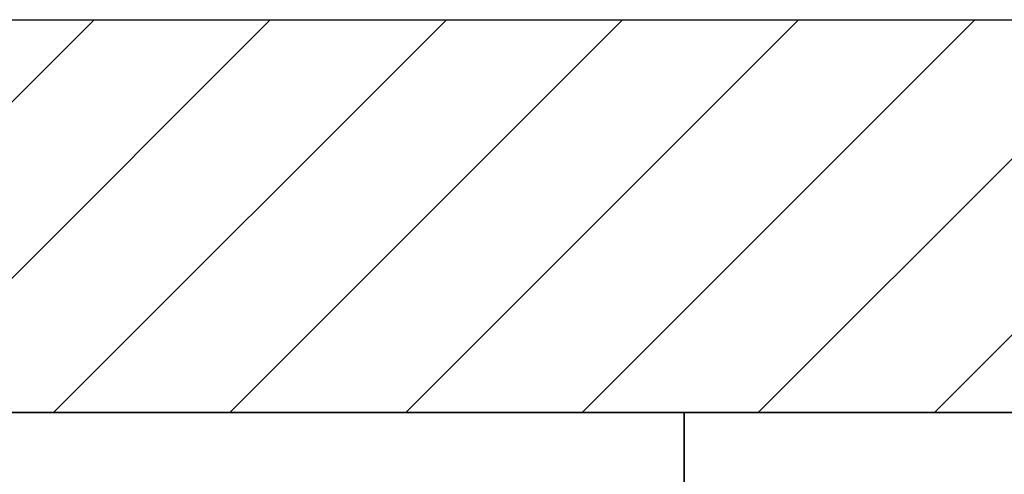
# Model space of a CAD drawing. Extents: x -459 to 541, y -543 to 550.
# Tile 35 of 256: x -251.18 to -235.37, y 59.5 to 66.8. Entities that reach past the tile are written whole.
import ezdxf

# ---------------------------------------------------------------- set-up
doc = ezdxf.new("R2010")
doc.units = 0
doc.layers.get('0').update_dxf_attribs({"lineweight": 35})
doc.layers.add('_3d_View_', color=7, linetype='Continuous')
doc.layers.add('A_Geschossdecke-A07ALC2R1N', color=7, linetype='Continuous', lineweight=35, true_color=0x008080)
doc.layers.add('A_Innenwand-A07ALC2Q1N', color=7, linetype='Continuous', lineweight=35, true_color=0x80ff80)

# ---------------------------------------------------------------- blocks, each defined once
blk = doc.blocks.new('Referenz-A07ALD1B1N', base_point=(-283.141, -11.04))
at = {"layer": 'A_Geschossdecke-A07ALC2R1N', "color": 0, "linetype": 'ByBlock', "lineweight": 18, "ltscale": 0.18}
for p, q in [((-256.294, 60.489), (-249.989, 66.795)), ((-253.466, 60.489), (-247.16, 66.795)), ((-250.638, 60.489), (-244.332, 66.795)), ((-247.809, 60.489), (-241.503, 66.795)), ((-244.981, 60.489), (-238.675, 66.795)), ((-242.152, 60.489), (-235.847, 66.795)), ((-239.324, 60.489), (-233.018, 66.795)), ((-236.495, 60.489), (-230.19, 66.795))]:
    blk.add_line(p, q, dxfattribs=at)
at = {"layer": 'A_Geschossdecke-A07ALC2R1N', "color": 0, "linetype": 'ByBlock', "ltscale": 0.35}
blk.add_line((-283.141, 60.489), (-188.492, 60.489), dxfattribs=at)
at = {"layer": 'A_Innenwand-A07ALC2Q1N', "color": 0, "linetype": 'ByBlock', "ltscale": 0.35}
for p, q in [((-240.513, 60.489), (-256.097, 60.489)), ((-240.513, 14.089), (-240.513, 60.489)), ((-240.513, 60.489), (-240.513, 60.489)), ((-216.49, 60.489), (-240.513, 60.489)), ((-240.513, 60.489), (-240.513, 14.089)), ((-240.513, 60.489), (-240.513, 60.489))]:
    blk.add_line(p, q, dxfattribs=at)
blk = doc.blocks.new('3D-Ansicht-Rahmen-A07ALD301N', base_point=(-283.141, -11.04))
at = {"color": 0, "linetype": 'ByBlock', "lineweight": -2, "ltscale": 0.25}
blk.add_line((-283.141, 66.795), (-188.492, 66.795), dxfattribs=at)

msp = doc.modelspace()

# ---------------------------------------------------------------- block references
at = {"color": 251, "lineweight": 25, "ltscale": 0.25, "true_color": 0x585858}
msp.add_blockref('Referenz-A07ALD1B1N', (-283.141, -11.04), dxfattribs=at)
at = {"layer": '_3d_View_', "color": 7, "linetype": 'Continuous', "lineweight": 25}
msp.add_blockref('3D-Ansicht-Rahmen-A07ALD301N', (-283.141, -11.04), dxfattribs=at)

doc.saveas('drawing.dxf')
